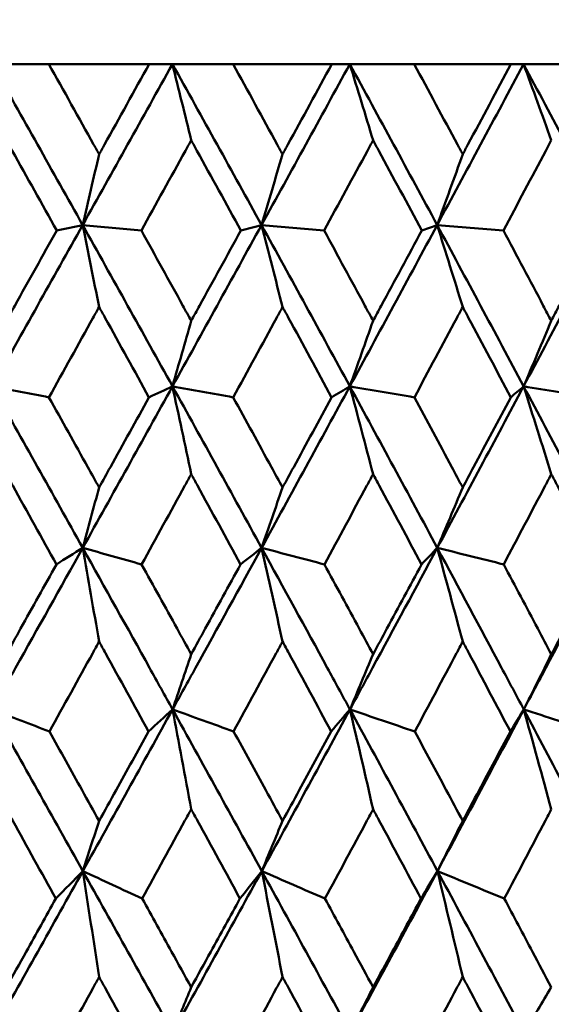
# Model space of a CAD drawing. Header units: millimetres. Extents: x 61 to 1929, y 482 to 2664.
# Tile 97 of 219: x 791.81 to 795.34, y 564.03 to 570.55. Entities that reach past the tile are written whole.
import ezdxf

# ---------------------------------------------------------------- set-up
doc = ezdxf.new("R2010")
doc.units = ezdxf.units.MM
doc.header["$LTSCALE"] = 10
doc.layers.add('Widoczne (ISO)', color=7, linetype='Continuous', lineweight=50)

msp = doc.modelspace()

# ---------------------------------------------------------------- linework, layer by layer
at = {"layer": 'Widoczne (ISO)'}
for p, q in [((791.6282, 570.2569), (792.0039, 570.2569)), ((792.6691, 570.2569), (792.0039, 570.2569)), ((792.6691, 570.2569), (792.8237, 570.2569)), ((792.8237, 570.2569), (793.226, 570.2569)), ((793.8805, 570.2569), (793.226, 570.2569)), ((793.8805, 570.2569), (794.0001, 570.2569)), ((794.0001, 570.2569), (794.4273, 570.2569)), ((795.0687, 570.2569), (794.4273, 570.2569)), ((795.0687, 570.2569), (795.1527, 570.2569)), ((795.1527, 570.2569), (795.6033, 570.2569)), ((794.5797, 569.1906), (794.4776, 569.1543))]:
    msp.add_line(p, q, dxfattribs=at)
msp.add_circle((787.9742, 532.2569), 50, dxfattribs=at)
for points in [[(791.6282, 570.2569), (791.8289, 569.9017), (792.0289, 569.5462), (792.2281, 569.1906)], [(792.8237, 570.2569), (792.6257, 569.9017), (792.4272, 569.5462), (792.2281, 569.1906)], [(792.8237, 570.2569), (793.0216, 569.9017), (793.2186, 569.5462), (793.4146, 569.1906)], [(792.948, 569.7527), (792.9067, 569.9212), (792.8652, 570.0892), (792.8237, 570.2569)], [(794.0001, 570.2569), (793.8057, 569.9017), (793.6105, 569.5462), (793.4146, 569.1906)], [(794.0001, 570.2569), (794.1944, 569.9017), (794.3876, 569.5462), (794.5797, 569.1906)], [(794.1546, 569.7527), (794.1032, 569.9212), (794.0517, 570.0892), (794.0001, 570.2569)], [(795.1527, 570.2569), (794.9627, 569.9017), (794.7716, 569.5462), (794.5797, 569.1906)], [(795.1527, 570.2569), (795.3427, 569.9017), (795.5314, 569.5462), (795.7187, 569.1906)], [(795.3367, 569.7527), (795.2755, 569.9212), (795.2142, 570.0892), (795.1527, 570.2569)], [(792.3371, 569.6593), (792.3008, 569.5028), (792.2645, 569.3466), (792.2281, 569.1906)], [(793.554, 569.6593), (793.5076, 569.5028), (793.4612, 569.3466), (793.4146, 569.1906)], [(794.749, 569.6593), (794.6926, 569.5028), (794.6362, 569.3466), (794.5797, 569.1906)], [(792.2281, 569.1906), (792.0287, 568.8346), (791.8288, 568.4783), (791.6283, 568.122)], [(792.2281, 569.1906), (792.1707, 569.1785), (792.1133, 569.1664), (792.0559, 569.1543)], [(792.3371, 568.648), (792.3009, 568.8293), (792.2645, 569.0102), (792.2281, 569.1906)], [(792.2281, 569.1906), (792.4275, 568.8346), (792.6262, 568.4783), (792.8239, 568.122)], [(792.2281, 569.1906), (792.3579, 569.1785), (792.4876, 569.1664), (792.6174, 569.1543)], [(793.4146, 569.1906), (793.2184, 568.8346), (793.0215, 568.4783), (792.8239, 568.122)], [(793.4146, 569.1906), (793.3688, 569.1785), (793.323, 569.1664), (793.2772, 569.1543)], [(793.554, 568.648), (793.5077, 568.8293), (793.4612, 569.0102), (793.4146, 569.1906)], [(793.4146, 569.1906), (793.6109, 568.8346), (793.8062, 568.4783), (794.0004, 568.122)], [(793.4146, 569.1906), (793.553, 569.1785), (793.6914, 569.1664), (793.8298, 569.1543)], [(794.5797, 569.1906), (794.3875, 568.8346), (794.1944, 568.4783), (794.0004, 568.122)], [(794.749, 568.648), (794.6927, 568.8293), (794.6363, 569.0102), (794.5797, 569.1906)], [(794.5797, 569.1906), (794.772, 568.8346), (794.9631, 568.4783), (795.153, 568.122)], [(794.5797, 569.1906), (794.7261, 569.1785), (794.8726, 569.1664), (795.019, 569.1543)], [(795.7187, 569.1906), (795.5312, 568.8346), (795.3427, 568.4783), (795.153, 568.122)], [(792.948, 568.556), (792.9067, 568.4111), (792.8653, 568.2664), (792.8239, 568.122)], [(794.1546, 568.556), (794.1032, 568.4111), (794.0518, 568.2664), (794.0004, 568.122)], [(795.3367, 568.556), (795.2756, 568.4111), (795.2143, 568.2664), (795.153, 568.122)], [(791.6283, 568.122), (791.7538, 568.0977), (791.8793, 568.0734), (792.0048, 568.0491)], [(791.6283, 568.122), (791.8291, 567.7653), (792.0292, 567.4085), (792.2285, 567.0518)], [(792.8239, 568.122), (792.6261, 567.7653), (792.4276, 567.4085), (792.2285, 567.0518)], [(792.8239, 568.122), (792.772, 568.0977), (792.7201, 568.0734), (792.6681, 568.0491)], [(792.948, 567.5403), (792.9068, 567.7347), (792.8654, 567.9286), (792.8239, 568.122)], [(792.8239, 568.122), (792.9582, 568.0977), (793.0925, 568.0734), (793.2269, 568.0491)], [(792.8239, 568.122), (793.0219, 567.7653), (793.219, 567.4085), (793.4152, 567.0518)], [(794.0004, 568.122), (793.8061, 567.7653), (793.611, 567.4085), (793.4152, 567.0518)], [(794.0004, 568.122), (793.9601, 568.0977), (793.9199, 568.0734), (793.8796, 568.0491)], [(794.1546, 567.5403), (794.1033, 567.7347), (794.0519, 567.9286), (794.0004, 568.122)], [(794.0004, 568.122), (794.143, 568.0977), (794.2856, 568.0734), (794.4282, 568.0491)], [(794.0004, 568.122), (794.1948, 567.7653), (794.3881, 567.4085), (794.5803, 567.0518)], [(795.153, 568.122), (794.9632, 567.7653), (794.7722, 567.4085), (794.5803, 567.0518)], [(795.153, 568.122), (795.1246, 568.0977), (795.0962, 568.0734), (795.0678, 568.0491)], [(795.3367, 567.5403), (795.2757, 567.7347), (795.2145, 567.9286), (795.153, 568.122)], [(795.153, 568.122), (795.3034, 568.0977), (795.4537, 568.0734), (795.6041, 568.0491)], [(795.153, 568.122), (795.3431, 567.7653), (795.5319, 567.4085), (795.7195, 567.0518)], [(792.3371, 567.4516), (792.3009, 567.3181), (792.2647, 567.1849), (792.2285, 567.0518)], [(793.554, 567.4516), (793.5078, 567.3181), (793.4615, 567.1849), (793.4152, 567.0518)], [(794.749, 567.4516), (794.6928, 567.3181), (794.6366, 567.1849), (794.5803, 567.0518)], [(792.2285, 567.0518), (792.1703, 567.0153), (792.1122, 566.9788), (792.054, 566.9423)], [(792.3371, 566.4306), (792.301, 566.6382), (792.2648, 566.8453), (792.2285, 567.0518)], [(792.2285, 567.0518), (792.3587, 567.0153), (792.489, 566.9788), (792.6193, 566.9423)], [(793.4152, 567.0518), (793.3686, 567.0153), (793.322, 566.9788), (793.2754, 566.9423)], [(793.554, 566.4306), (793.5079, 566.6382), (793.4616, 566.8453), (793.4152, 567.0518)], [(793.4152, 567.0518), (793.554, 567.0153), (793.6928, 566.9788), (793.8316, 566.9423)], [(794.5803, 567.0518), (794.5455, 567.0153), (794.5107, 566.9788), (794.4758, 566.9423)], [(794.749, 566.4306), (794.693, 566.6382), (794.6368, 566.8453), (794.5803, 567.0518)], [(794.5803, 567.0518), (794.7271, 567.0153), (794.8739, 566.9788), (795.0208, 566.9423)], [(792.948, 566.3468), (792.9069, 566.2247), (792.8658, 566.1027), (792.8246, 565.981)], [(794.1546, 566.3468), (794.1035, 566.2247), (794.0524, 566.1027), (794.0012, 565.981)], [(795.3367, 566.3468), (795.2759, 566.2247), (795.215, 566.1027), (795.1541, 565.981)], [(791.6289, 565.981), (791.7551, 565.9323), (791.8813, 565.8835), (792.0076, 565.8348)], [(791.6289, 565.981), (791.8296, 565.6241), (792.0297, 565.2672), (792.2293, 564.9102)], [(792.8246, 565.981), (792.627, 565.6241), (792.4286, 565.2672), (792.2293, 564.9102)], [(792.8246, 565.981), (792.7716, 565.9323), (792.7185, 565.8835), (792.6654, 565.8348)], [(792.948, 565.3196), (792.9071, 565.5406), (792.866, 565.7611), (792.8246, 565.981)], [(792.8246, 565.981), (792.9596, 565.9323), (793.0946, 565.8835), (793.2296, 565.8348)], [(792.8246, 565.981), (793.0226, 565.6241), (793.2198, 565.2672), (793.4162, 564.9102)], [(794.0012, 565.981), (793.8073, 565.6241), (793.6122, 565.2672), (793.4162, 564.9102)], [(794.0012, 565.981), (793.9598, 565.9323), (793.9184, 565.8835), (793.8769, 565.8348)], [(794.1546, 565.3196), (794.1037, 565.5406), (794.0526, 565.7611), (794.0012, 565.981)], [(794.0012, 565.981), (794.1445, 565.9323), (794.2877, 565.8835), (794.4309, 565.8348)], [(794.0012, 565.981), (794.1956, 565.6241), (794.3891, 565.2672), (794.5816, 564.9102)], [(795.1541, 565.981), (794.9645, 565.6241), (794.7736, 565.2672), (794.5816, 564.9102)], [(795.1541, 565.981), (795.1244, 565.9323), (795.0948, 565.8835), (795.0651, 565.8348)], [(795.3367, 565.3196), (795.2761, 565.5406), (795.2152, 565.7611), (795.1541, 565.981)], [(795.1541, 565.981), (795.305, 565.9323), (795.4559, 565.8835), (795.6068, 565.8348)], [(795.1541, 565.981), (795.3441, 565.6241), (795.5331, 565.2672), (795.721, 564.9102)], [(792.3371, 565.2426), (792.3012, 565.1317), (792.2653, 565.0209), (792.2293, 564.9102)], [(793.554, 565.2426), (793.5081, 565.1317), (793.4622, 565.0209), (793.4162, 564.9102)], [(794.749, 565.2426), (794.6932, 565.1317), (794.6375, 565.0209), (794.5816, 564.9102)], [(792.2293, 564.9102), (792.0302, 564.5536), (791.8304, 564.1969), (791.6298, 563.8404)], [(792.2293, 564.9102), (792.1697, 564.8493), (792.11, 564.7883), (792.0502, 564.7273)], [(792.3371, 564.2082), (792.3014, 564.4428), (792.2654, 564.6768), (792.2293, 564.9102)], [(792.2293, 564.9102), (792.3605, 564.8493), (792.4918, 564.7883), (792.623, 564.7273)], [(792.2293, 564.9102), (792.4288, 564.5536), (792.6276, 564.1969), (792.8258, 563.8404)], [(793.4162, 564.9102), (793.2204, 564.5536), (793.0236, 564.1969), (792.8258, 563.8404)], [(793.4162, 564.9102), (793.3681, 564.8493), (793.3199, 564.7883), (793.2716, 564.7273)], [(793.554, 564.2082), (793.5084, 564.4428), (793.4624, 564.6768), (793.4162, 564.9102)], [(793.4162, 564.9102), (793.5559, 564.8493), (793.6956, 564.7883), (793.8353, 564.7273)], [(793.4162, 564.9102), (793.6125, 564.5536), (793.808, 564.1969), (794.0027, 563.8404)], [(794.5816, 564.9102), (794.3898, 564.5536), (794.1968, 564.1969), (794.0027, 563.8404)], [(794.5816, 564.9102), (794.5452, 564.8493), (794.5087, 564.7883), (794.4721, 564.7273)], [(794.749, 564.2082), (794.6935, 564.4428), (794.6377, 564.6768), (794.5816, 564.9102)], [(794.5816, 564.9102), (794.7292, 564.8493), (794.8768, 564.7883), (795.0244, 564.7273)], [(794.5816, 564.9102), (794.774, 564.5536), (794.9654, 564.1969), (795.1558, 563.8404)], [(792.948, 564.1399), (792.9073, 564.0399), (792.8666, 563.9401), (792.8258, 563.8404)], [(794.1546, 564.1399), (794.104, 564.0399), (794.0534, 563.9401), (794.0027, 563.8404)], [(795.3367, 564.1399), (795.2765, 564.0399), (795.2162, 563.9401), (795.1558, 563.8404)]]:
    msp.add_open_spline(points, degree=3, dxfattribs=at)
for points, knots in [([(792.0039, 570.2569), (792.1031, 570.0793), (792.2022, 569.9016), (792.3131, 569.7024), (792.3251, 569.6808), (792.3371, 569.6593)], [0, 0, 0, 0, 0.06135239, 0.06135239, 0.06879633, 0.06879633, 0.06879633, 0.06879633]), ([(792.3371, 569.6593), (792.3491, 569.6808), (792.361, 569.7024), (792.4718, 569.9016), (792.5705, 570.0793), (792.6691, 570.2569)], [0.05393723, 0.05393723, 0.05393723, 0.05393723, 0.06137399, 0.06137399, 0.12273355, 0.12273355, 0.12273355, 0.12273355]), ([(793.226, 570.2569), (793.3238, 570.0793), (793.4213, 569.9016), (793.5304, 569.7024), (793.5422, 569.6808), (793.554, 569.6593)], [0, 0, 0, 0, 0.06135239, 0.06135239, 0.06879633, 0.06879633, 0.06879633, 0.06879633]), ([(793.554, 569.6593), (793.5658, 569.6808), (793.5776, 569.7024), (793.6866, 569.9016), (793.7837, 570.0793), (793.8805, 570.2569)], [0.05393723, 0.05393723, 0.05393723, 0.05393723, 0.06137399, 0.06137399, 0.12273355, 0.12273355, 0.12273355, 0.12273355]), ([(794.4273, 570.2569), (794.5233, 570.0793), (794.6189, 569.9016), (794.7259, 569.7024), (794.7374, 569.6808), (794.749, 569.6593)], [0, 0, 0, 0, 0.06135239, 0.06135239, 0.06879633, 0.06879633, 0.06879633, 0.06879633]), ([(794.749, 569.6593), (794.7605, 569.6808), (794.7721, 569.7024), (794.8789, 569.9016), (794.9739, 570.0793), (795.0687, 570.2569)], [0.05393723, 0.05393723, 0.05393723, 0.05393723, 0.06137399, 0.06137399, 0.12273355, 0.12273355, 0.12273355, 0.12273355]), ([(792.0559, 569.1543), (791.9577, 569.3305), (791.8594, 569.5068), (791.7479, 569.7062), (791.7349, 569.7294), (791.7219, 569.7527)], [0.00523804, 0.00523804, 0.00523804, 0.00523804, 0.06606705, 0.06606705, 0.07409033, 0.07409033, 0.07409033, 0.07409033]), ([(792.948, 569.7527), (792.9352, 569.7295), (792.9224, 569.7063), (792.8123, 569.5068), (792.7149, 569.3306), (792.6174, 569.1543)], [0.05804162, 0.05804162, 0.05804162, 0.05804162, 0.06605559, 0.06605559, 0.12689392, 0.12689392, 0.12689392, 0.12689392]), ([(793.2772, 569.1543), (793.1805, 569.3305), (793.0836, 569.5068), (792.9737, 569.7062), (792.9608, 569.7294), (792.948, 569.7527)], [0.00523804, 0.00523804, 0.00523804, 0.00523804, 0.06606705, 0.06606705, 0.07409033, 0.07409033, 0.07409033, 0.07409033]), ([(794.1546, 569.7527), (794.142, 569.7295), (794.1294, 569.7063), (794.0213, 569.5068), (793.9256, 569.3306), (793.8298, 569.1543)], [0.05804162, 0.05804162, 0.05804162, 0.05804162, 0.06605559, 0.06605559, 0.12689392, 0.12689392, 0.12689392, 0.12689392]), ([(794.4776, 569.1543), (794.3828, 569.3305), (794.2877, 569.5068), (794.1797, 569.7062), (794.1672, 569.7294), (794.1546, 569.7527)], [0.00523804, 0.00523804, 0.00523804, 0.00523804, 0.06606705, 0.06606705, 0.07409033, 0.07409033, 0.07409033, 0.07409033]), ([(795.3367, 569.7527), (795.3244, 569.7295), (795.3121, 569.7063), (795.2064, 569.5068), (795.1128, 569.3306), (795.019, 569.1543)], [0.05804162, 0.05804162, 0.05804162, 0.05804162, 0.06605559, 0.06605559, 0.12689392, 0.12689392, 0.12689392, 0.12689392]), ([(791.7219, 568.556), (791.7405, 568.5895), (791.7592, 568.6229), (791.8707, 568.8224), (791.9633, 568.9883), (792.0559, 569.1543)], [0.04993807, 0.04993807, 0.04993807, 0.04993807, 0.0614821, 0.0614821, 0.11877783, 0.11877783, 0.11877783, 0.11877783]), ([(792.6174, 569.1543), (792.7094, 568.9883), (792.8011, 568.8224), (792.9111, 568.623), (792.9296, 568.5895), (792.948, 568.556)], [0.00418374, 0.00418374, 0.00418374, 0.00418374, 0.06147247, 0.06147247, 0.07302352, 0.07302352, 0.07302352, 0.07302352]), ([(792.948, 568.556), (792.9665, 568.5895), (792.9849, 568.6229), (793.0948, 568.8224), (793.186, 568.9883), (793.2772, 569.1543)], [0.04993807, 0.04993807, 0.04993807, 0.04993807, 0.0614821, 0.0614821, 0.11877783, 0.11877783, 0.11877783, 0.11877783]), ([(793.8298, 569.1543), (793.9201, 568.9883), (794.0103, 568.8224), (794.1183, 568.623), (794.1365, 568.5895), (794.1546, 568.556)], [0.00418374, 0.00418374, 0.00418374, 0.00418374, 0.06147247, 0.06147247, 0.07302352, 0.07302352, 0.07302352, 0.07302352]), ([(794.1546, 568.556), (794.1727, 568.5895), (794.1908, 568.6229), (794.2986, 568.8224), (794.3882, 568.9883), (794.4776, 569.1543)], [0.04993807, 0.04993807, 0.04993807, 0.04993807, 0.0614821, 0.0614821, 0.11877783, 0.11877783, 0.11877783, 0.11877783]), ([(795.019, 569.1543), (795.1074, 568.9883), (795.1956, 568.8224), (795.3013, 568.623), (795.319, 568.5895), (795.3367, 568.556)], [0.00418374, 0.00418374, 0.00418374, 0.00418374, 0.06147247, 0.06147247, 0.07302352, 0.07302352, 0.07302352, 0.07302352]), ([(795.3367, 568.556), (795.3544, 568.5895), (795.3721, 568.6229), (795.4775, 568.8224), (795.565, 568.9883), (795.6523, 569.1543)], [0.04993807, 0.04993807, 0.04993807, 0.04993807, 0.0614821, 0.0614821, 0.11877783, 0.11877783, 0.11877783, 0.11877783]), ([(792.3371, 568.648), (792.3235, 568.6235), (792.31, 568.5991), (792.1993, 568.3995), (792.1021, 568.2243), (792.0048, 568.0491)], [0.06241522, 0.06241522, 0.06241522, 0.06241522, 0.0708546, 0.0708546, 0.13127416, 0.13127416, 0.13127416, 0.13127416]), ([(792.6681, 568.0491), (792.5716, 568.2243), (792.4748, 568.3994), (792.3642, 568.599), (792.3507, 568.6235), (792.3371, 568.648)], [0.01044349, 0.01044349, 0.01044349, 0.01044349, 0.07085106, 0.07085106, 0.07930241, 0.07930241, 0.07930241, 0.07930241]), ([(793.554, 568.648), (793.5407, 568.6235), (793.5274, 568.5991), (793.4185, 568.3995), (793.3227, 568.2243), (793.2269, 568.0491)], [0.06241522, 0.06241522, 0.06241522, 0.06241522, 0.0708546, 0.0708546, 0.13127416, 0.13127416, 0.13127416, 0.13127416]), ([(793.8796, 568.0491), (793.7847, 568.2243), (793.6895, 568.3994), (793.5808, 568.599), (793.5674, 568.6235), (793.554, 568.648)], [0.01044349, 0.01044349, 0.01044349, 0.01044349, 0.07085106, 0.07085106, 0.07930241, 0.07930241, 0.07930241, 0.07930241]), ([(794.749, 568.648), (794.7359, 568.6235), (794.7228, 568.5991), (794.6161, 568.3995), (794.5223, 568.2243), (794.4282, 568.0491)], [0.06241522, 0.06241522, 0.06241522, 0.06241522, 0.0708546, 0.0708546, 0.13127416, 0.13127416, 0.13127416, 0.13127416]), ([(795.0678, 568.0491), (794.9749, 568.2243), (794.8817, 568.3994), (794.7752, 568.599), (794.7621, 568.6235), (794.749, 568.648)], [0.01044349, 0.01044349, 0.01044349, 0.01044349, 0.07085106, 0.07085106, 0.07930241, 0.07930241, 0.07930241, 0.07930241]), ([(792.0048, 568.0491), (792.0906, 567.8951), (792.1763, 567.741), (792.287, 567.5418), (792.312, 567.4967), (792.3371, 567.4516)], [0.00838421, 0.00838421, 0.00838421, 0.00838421, 0.06155515, 0.06155515, 0.07712864, 0.07712864, 0.07712864, 0.07712864]), ([(792.3371, 567.4516), (792.3621, 567.4967), (792.3872, 567.5418), (792.4976, 567.741), (792.5829, 567.8951), (792.6681, 568.0491)], [0.04598621, 0.04598621, 0.04598621, 0.04598621, 0.06155279, 0.06155279, 0.11473062, 0.11473062, 0.11473062, 0.11473062]), ([(793.2269, 568.0491), (793.3114, 567.8951), (793.3958, 567.741), (793.5047, 567.5418), (793.5294, 567.4967), (793.554, 567.4516)], [0.00838421, 0.00838421, 0.00838421, 0.00838421, 0.06155515, 0.06155515, 0.07712864, 0.07712864, 0.07712864, 0.07712864]), ([(793.554, 567.4516), (793.5787, 567.4967), (793.6033, 567.5418), (793.712, 567.741), (793.7959, 567.8951), (793.8796, 568.0491)], [0.04598621, 0.04598621, 0.04598621, 0.04598621, 0.06155279, 0.06155279, 0.11473062, 0.11473062, 0.11473062, 0.11473062]), ([(794.4282, 568.0491), (794.5112, 567.8951), (794.5939, 567.741), (794.7007, 567.5418), (794.7248, 567.4967), (794.749, 567.4516)], [0.00838421, 0.00838421, 0.00838421, 0.00838421, 0.06155515, 0.06155515, 0.07712864, 0.07712864, 0.07712864, 0.07712864]), ([(794.749, 567.4516), (794.7731, 567.4967), (794.7972, 567.5418), (794.9037, 567.741), (794.9858, 567.8951), (795.0678, 568.0491)], [0.04598621, 0.04598621, 0.04598621, 0.04598621, 0.06155279, 0.06155279, 0.11473062, 0.11473062, 0.11473062, 0.11473062]), ([(792.054, 566.9423), (791.9575, 567.1164), (791.8609, 567.2904), (791.75, 567.4897), (791.7359, 567.515), (791.7219, 567.5403)], [0.01556037, 0.01556037, 0.01556037, 0.01556037, 0.07555527, 0.07555527, 0.08428623, 0.08428623, 0.08428623, 0.08428623]), ([(792.948, 567.5403), (792.9342, 567.5151), (792.9203, 567.4898), (792.8108, 567.2905), (792.7151, 567.1164), (792.6193, 566.9423)], [0.06686277, 0.06686277, 0.06686277, 0.06686277, 0.07557848, 0.07557848, 0.13558897, 0.13558897, 0.13558897, 0.13558897]), ([(793.2754, 566.9423), (793.1804, 567.1164), (793.0851, 567.2904), (792.9758, 567.4897), (792.9619, 567.515), (792.948, 567.5403)], [0.01556037, 0.01556037, 0.01556037, 0.01556037, 0.07555527, 0.07555527, 0.08428623, 0.08428623, 0.08428623, 0.08428623]), ([(794.1546, 567.5403), (794.1409, 567.5151), (794.1273, 567.4898), (794.0198, 567.2905), (793.9258, 567.1164), (793.8316, 566.9423)], [0.06686277, 0.06686277, 0.06686277, 0.06686277, 0.07557848, 0.07557848, 0.13558897, 0.13558897, 0.13558897, 0.13558897]), ([(794.4758, 566.9423), (794.3826, 567.1164), (794.2892, 567.2904), (794.1819, 567.4897), (794.1682, 567.515), (794.1546, 567.5403)], [0.01556037, 0.01556037, 0.01556037, 0.01556037, 0.07555527, 0.07555527, 0.08428623, 0.08428623, 0.08428623, 0.08428623]), ([(795.3367, 567.5403), (795.3234, 567.5151), (795.3101, 567.4898), (795.205, 567.2905), (795.113, 567.1164), (795.0208, 566.9423)], [0.06686277, 0.06686277, 0.06686277, 0.06686277, 0.07557848, 0.07557848, 0.13558897, 0.13558897, 0.13558897, 0.13558897]), ([(795.6506, 566.9423), (795.5596, 567.1164), (795.4683, 567.2904), (795.3634, 567.4897), (795.3501, 567.515), (795.3367, 567.5403)], [0.01556037, 0.01556037, 0.01556037, 0.01556037, 0.07555527, 0.07555527, 0.08428623, 0.08428623, 0.08428623, 0.08428623]), ([(792.2285, 567.0518), (792.0806, 566.7868), (791.9323, 566.5218), (791.7322, 566.1649), (791.6805, 566.073), (791.6289, 565.981)], [0.3692784, 0.3692784, 0.3692784, 0.3692784, 0.4608442, 0.4608442, 0.492629, 0.492629, 0.492629, 0.492629]), ([(792.2285, 567.0518), (792.3766, 566.7868), (792.5242, 566.5218), (792.7226, 566.1649), (792.7736, 566.073), (792.8246, 565.981)], [0.3692784, 0.3692784, 0.3692784, 0.3692784, 0.4608442, 0.4608442, 0.492629, 0.492629, 0.492629, 0.492629]), ([(793.4152, 567.0518), (793.2696, 566.7868), (793.1236, 566.5218), (792.9264, 566.1649), (792.8756, 566.073), (792.8246, 565.981)], [0.3692784, 0.3692784, 0.3692784, 0.3692784, 0.4608442, 0.4608442, 0.492629, 0.492629, 0.492629, 0.492629]), ([(793.4152, 567.0518), (793.5609, 566.7868), (793.7061, 566.5218), (793.901, 566.1649), (793.9511, 566.073), (794.0012, 565.981)], [0.3692784, 0.3692784, 0.3692784, 0.3692784, 0.4608442, 0.4608442, 0.492629, 0.492629, 0.492629, 0.492629]), ([(794.5803, 567.0518), (794.4378, 566.7868), (794.2947, 566.5218), (794.1012, 566.1649), (794.0512, 566.073), (794.0012, 565.981)], [0.3692784, 0.3692784, 0.3692784, 0.3692784, 0.4608442, 0.4608442, 0.492629, 0.492629, 0.492629, 0.492629]), ([(794.5803, 567.0518), (794.7232, 566.7868), (794.8654, 566.5218), (795.056, 566.1649), (795.1051, 566.073), (795.1541, 565.981)], [0.3692784, 0.3692784, 0.3692784, 0.3692784, 0.4608442, 0.4608442, 0.492629, 0.492629, 0.492629, 0.492629]), ([(795.7195, 567.0518), (795.5804, 566.7868), (795.4407, 566.5218), (795.2517, 566.1649), (795.2029, 566.073), (795.1541, 565.981)], [0.3692784, 0.3692784, 0.3692784, 0.3692784, 0.4608442, 0.4608442, 0.492629, 0.492629, 0.492629, 0.492629]), ([(791.7219, 566.3468), (791.7534, 566.4033), (791.785, 566.4598), (791.8958, 566.6583), (791.9749, 566.8003), (792.054, 566.9423)], [0.04208868, 0.04208868, 0.04208868, 0.04208868, 0.06158988, 0.06158988, 0.11059803, 0.11059803, 0.11059803, 0.11059803]), ([(792.6193, 566.9423), (792.6978, 566.8004), (792.7762, 566.6584), (792.8857, 566.4599), (792.9169, 566.4033), (792.948, 566.3468)], [0.01259731, 0.01259731, 0.01259731, 0.01259731, 0.06159863, 0.06159863, 0.08110666, 0.08110666, 0.08110666, 0.08110666]), ([(792.948, 566.3468), (792.9792, 566.4033), (793.0103, 566.4598), (793.1195, 566.6583), (793.1975, 566.8003), (793.2754, 566.9423)], [0.04208868, 0.04208868, 0.04208868, 0.04208868, 0.06158988, 0.06158988, 0.11059803, 0.11059803, 0.11059803, 0.11059803]), ([(793.8316, 566.9423), (793.9088, 566.8004), (793.9858, 566.6584), (794.0934, 566.4599), (794.124, 566.4033), (794.1546, 566.3468)], [0.01259731, 0.01259731, 0.01259731, 0.01259731, 0.06159863, 0.06159863, 0.08110666, 0.08110666, 0.08110666, 0.08110666]), ([(794.1546, 566.3468), (794.1851, 566.4033), (794.2157, 566.4598), (794.3229, 566.6583), (794.3994, 566.8003), (794.4758, 566.9423)], [0.04208868, 0.04208868, 0.04208868, 0.04208868, 0.06158988, 0.06158988, 0.11059803, 0.11059803, 0.11059803, 0.11059803]), ([(795.0208, 566.9423), (795.0963, 566.8004), (795.1717, 566.6584), (795.2769, 566.4599), (795.3068, 566.4033), (795.3367, 566.3468)], [0.01259731, 0.01259731, 0.01259731, 0.01259731, 0.06159863, 0.06159863, 0.08110666, 0.08110666, 0.08110666, 0.08110666]), ([(795.3367, 566.3468), (795.3666, 566.4033), (795.3965, 566.4598), (795.5012, 566.6583), (795.576, 566.8003), (795.6506, 566.9423)], [0.04208868, 0.04208868, 0.04208868, 0.04208868, 0.06158988, 0.06158988, 0.11059803, 0.11059803, 0.11059803, 0.11059803]), ([(792.3371, 566.4306), (792.323, 566.4051), (792.3089, 566.3795), (792.1992, 566.1809), (792.1034, 566.0079), (792.0076, 565.8348)], [0.07138254, 0.07138254, 0.07138254, 0.07138254, 0.08018544, 0.08018544, 0.13983561, 0.13983561, 0.13983561, 0.13983561]), ([(792.6654, 565.8348), (792.5703, 566.0078), (792.475, 566.1808), (792.3654, 566.3794), (792.3512, 566.405), (792.3371, 566.4306)], [0.02053386, 0.02053386, 0.02053386, 0.02053386, 0.08016461, 0.08016461, 0.08898694, 0.08898694, 0.08898694, 0.08898694]), ([(793.554, 566.4306), (793.5402, 566.4051), (793.5263, 566.3795), (793.4183, 566.1809), (793.3241, 566.0079), (793.2296, 565.8348)], [0.07138254, 0.07138254, 0.07138254, 0.07138254, 0.08018544, 0.08018544, 0.13983561, 0.13983561, 0.13983561, 0.13983561]), ([(793.8769, 565.8348), (793.7834, 566.0078), (793.6897, 566.1808), (793.5819, 566.3794), (793.568, 566.405), (793.554, 566.4306)], [0.02053386, 0.02053386, 0.02053386, 0.02053386, 0.08016461, 0.08016461, 0.08898694, 0.08898694, 0.08898694, 0.08898694]), ([(794.749, 566.4306), (794.7354, 566.4051), (794.7218, 566.3795), (794.616, 566.1809), (794.5236, 566.0079), (794.4309, 565.8348)], [0.07138254, 0.07138254, 0.07138254, 0.07138254, 0.08018544, 0.08018544, 0.13983561, 0.13983561, 0.13983561, 0.13983561]), ([(795.0651, 565.8348), (794.9736, 566.0078), (794.8819, 566.1808), (794.7762, 566.3794), (794.7626, 566.405), (794.749, 566.4306)], [0.02053386, 0.02053386, 0.02053386, 0.02053386, 0.08016461, 0.08016461, 0.08898694, 0.08898694, 0.08898694, 0.08898694]), ([(792.0076, 565.8348), (792.0799, 565.7051), (792.1521, 565.5754), (792.2619, 565.378), (792.2995, 565.3103), (792.3371, 565.2426)], [0.01681985, 0.01681985, 0.01681985, 0.01681985, 0.06159108, 0.06159108, 0.08495433, 0.08495433, 0.08495433, 0.08495433]), ([(792.3371, 565.2426), (792.3747, 565.3103), (792.4122, 565.378), (792.5217, 565.5753), (792.5936, 565.7051), (792.6654, 565.8348)], [0.03825175, 0.03825175, 0.03825175, 0.03825175, 0.06160817, 0.06160817, 0.10638617, 0.10638617, 0.10638617, 0.10638617]), ([(793.2296, 565.8348), (793.3008, 565.7051), (793.372, 565.5754), (793.48, 565.378), (793.517, 565.3103), (793.554, 565.2426)], [0.01681985, 0.01681985, 0.01681985, 0.01681985, 0.06159108, 0.06159108, 0.08495433, 0.08495433, 0.08495433, 0.08495433]), ([(793.554, 565.2426), (793.591, 565.3103), (793.628, 565.378), (793.7357, 565.5753), (793.8064, 565.7051), (793.8769, 565.8348)], [0.03825175, 0.03825175, 0.03825175, 0.03825175, 0.06160817, 0.06160817, 0.10638617, 0.10638617, 0.10638617, 0.10638617]), ([(794.4309, 565.8348), (794.5008, 565.7051), (794.5705, 565.5754), (794.6764, 565.378), (794.7127, 565.3103), (794.749, 565.2426)], [0.01681985, 0.01681985, 0.01681985, 0.01681985, 0.06159108, 0.06159108, 0.08495433, 0.08495433, 0.08495433, 0.08495433]), ([(794.749, 565.2426), (794.7852, 565.3103), (794.8214, 565.378), (794.9269, 565.5753), (794.9961, 565.7051), (795.0651, 565.8348)], [0.03825175, 0.03825175, 0.03825175, 0.03825175, 0.06160817, 0.06160817, 0.10638617, 0.10638617, 0.10638617, 0.10638617]), ([(792.0502, 564.7273), (791.9549, 564.8995), (791.8595, 565.0717), (791.7499, 565.2692), (791.7359, 565.2944), (791.7219, 565.3196)], [0.02530969, 0.02530969, 0.02530969, 0.02530969, 0.08465152, 0.08465152, 0.09334823, 0.09334823, 0.09334823, 0.09334823]), ([(792.948, 565.3196), (792.9342, 565.2945), (792.9205, 565.2693), (792.8123, 565.0719), (792.7177, 564.8996), (792.623, 564.7273)], [0.07597559, 0.07597559, 0.07597559, 0.07597559, 0.08464777, 0.08464777, 0.14401425, 0.14401425, 0.14401425, 0.14401425]), ([(793.2716, 564.7273), (793.1778, 564.8995), (793.0837, 565.0717), (792.9757, 565.2692), (792.9618, 565.2944), (792.948, 565.3196)], [0.02530969, 0.02530969, 0.02530969, 0.02530969, 0.08465152, 0.08465152, 0.09334823, 0.09334823, 0.09334823, 0.09334823]), ([(794.1546, 565.3196), (794.141, 565.2945), (794.1275, 565.2693), (794.0213, 565.0719), (793.9284, 564.8996), (793.8353, 564.7273)], [0.07597559, 0.07597559, 0.07597559, 0.07597559, 0.08464777, 0.08464777, 0.14401425, 0.14401425, 0.14401425, 0.14401425]), ([(794.4721, 564.7273), (794.3801, 564.8995), (794.2878, 565.0717), (794.1817, 565.2692), (794.1681, 565.2944), (794.1546, 565.3196)], [0.02530969, 0.02530969, 0.02530969, 0.02530969, 0.08465152, 0.08465152, 0.09334823, 0.09334823, 0.09334823, 0.09334823]), ([(795.3367, 565.3196), (795.3235, 565.2945), (795.3103, 565.2693), (795.2064, 565.0719), (795.1155, 564.8996), (795.0244, 564.7273)], [0.07597559, 0.07597559, 0.07597559, 0.07597559, 0.08464777, 0.08464777, 0.14401425, 0.14401425, 0.14401425, 0.14401425]), ([(791.7219, 564.1399), (791.7658, 564.2183), (791.8097, 564.2968), (791.9192, 564.4926), (791.9848, 564.61), (792.0502, 564.7273)], [0.03448054, 0.03448054, 0.03448054, 0.03448054, 0.06157222, 0.06157222, 0.10209717, 0.10209717, 0.10209717, 0.10209717]), ([(792.623, 564.7273), (792.688, 564.61), (792.753, 564.4926), (792.8613, 564.2968), (792.9047, 564.2184), (792.948, 564.1399)], [0.02104899, 0.02104899, 0.02104899, 0.02104899, 0.0615671, 0.0615671, 0.08866561, 0.08866561, 0.08866561, 0.08866561]), ([(792.948, 564.1399), (792.9914, 564.2183), (793.0346, 564.2968), (793.1426, 564.4926), (793.2072, 564.61), (793.2716, 564.7273)], [0.03448054, 0.03448054, 0.03448054, 0.03448054, 0.06157222, 0.06157222, 0.10209717, 0.10209717, 0.10209717, 0.10209717]), ([(793.8353, 564.7273), (793.8992, 564.61), (793.963, 564.4926), (794.0694, 564.2968), (794.112, 564.2184), (794.1546, 564.1399)], [0.02104899, 0.02104899, 0.02104899, 0.02104899, 0.0615671, 0.0615671, 0.08866561, 0.08866561, 0.08866561, 0.08866561]), ([(794.1546, 564.1399), (794.1971, 564.2183), (794.2396, 564.2968), (794.3455, 564.4926), (794.4089, 564.61), (794.4721, 564.7273)], [0.03448054, 0.03448054, 0.03448054, 0.03448054, 0.06157222, 0.06157222, 0.10209717, 0.10209717, 0.10209717, 0.10209717]), ([(795.0244, 564.7273), (795.0869, 564.61), (795.1494, 564.4926), (795.2535, 564.2968), (795.2951, 564.2184), (795.3367, 564.1399)], [0.02104899, 0.02104899, 0.02104899, 0.02104899, 0.0615671, 0.0615671, 0.08866561, 0.08866561, 0.08866561, 0.08866561]), ([(792.3371, 564.2082), (792.3238, 564.184), (792.3104, 564.1599), (792.2023, 563.9641), (792.1074, 563.7924), (792.0124, 563.6208)], [0.0806421, 0.0806421, 0.0806421, 0.0806421, 0.08897282, 0.08897282, 0.14811965, 0.14811965, 0.14811965, 0.14811965]), ([(792.6606, 563.6208), (792.5663, 563.7923), (792.4718, 563.9639), (792.3639, 564.1597), (792.3505, 564.1839), (792.3371, 564.2082)], [0.02983351, 0.02983351, 0.02983351, 0.02983351, 0.0889495, 0.0889495, 0.09731113, 0.09731113, 0.09731113, 0.09731113]), ([(793.554, 564.2082), (793.5409, 564.184), (793.5278, 564.1599), (793.4214, 563.9641), (793.328, 563.7924), (793.2344, 563.6208)], [0.0806421, 0.0806421, 0.0806421, 0.0806421, 0.08897282, 0.08897282, 0.14811965, 0.14811965, 0.14811965, 0.14811965]), ([(793.8722, 563.6208), (793.7795, 563.7923), (793.6866, 563.9639), (793.5804, 564.1597), (793.5672, 564.1839), (793.554, 564.2082)], [0.02983351, 0.02983351, 0.02983351, 0.02983351, 0.0889495, 0.0889495, 0.09731113, 0.09731113, 0.09731113, 0.09731113]), ([(794.749, 564.2082), (794.7361, 564.184), (794.7233, 564.1599), (794.619, 563.9641), (794.5274, 563.7924), (794.4356, 563.6208)], [0.0806421, 0.0806421, 0.0806421, 0.0806421, 0.08897282, 0.08897282, 0.14811965, 0.14811965, 0.14811965, 0.14811965]), ([(795.0605, 563.6208), (794.9698, 563.7923), (794.8789, 563.9639), (794.7748, 564.1597), (794.7619, 564.1839), (794.749, 564.2082)], [0.02983351, 0.02983351, 0.02983351, 0.02983351, 0.0889495, 0.0889495, 0.09731113, 0.09731113, 0.09731113, 0.09731113])]:
    msp.add_open_spline(points, degree=3, knots=knots, dxfattribs=at)

doc.saveas('drawing.dxf')
